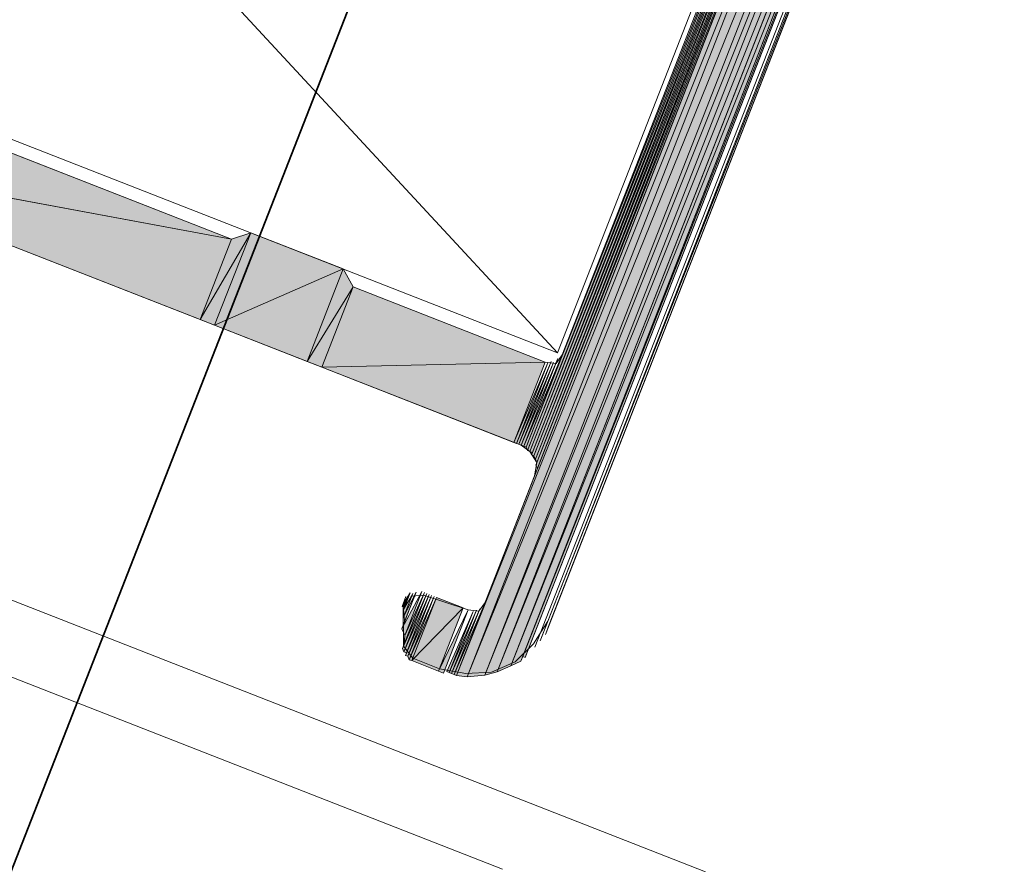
# Model space of a CAD drawing. Header units: millimetres. Extents: x -7374688 to -7372476, y 5958422 to 5960750.
# Tile 36 of 46: x -7373832 to -7373811, y 5960524 to 5960542. Entities that reach past the tile are written whole.
import ezdxf

# ---------------------------------------------------------------- set-up
doc = ezdxf.new("R2010")
doc.units = ezdxf.units.MM
for name, color, linetype, lineweight in [('Импорт в семействах', 7, 'Continuous', 18), ('Окна', 7, 'Continuous', 18), ('Элементы узлов', 7, 'Continuous', 18)]:
    doc.layers.add(name, color=color, linetype=linetype, lineweight=lineweight)

# ---------------------------------------------------------------- blocks, each defined once
blk = doc.blocks.new('ОкноВитражное_Одностворчатое_Агрисовгаз - Окно одностворчатое AGS68 в витраж ПО Л-21477776-Разрез 6-6')
at = {"layer": 'Окна', "lineweight": 35}
blk.add_line((-7373817.05, 5960561.862), (-7373833.443, 5960519.955), dxfattribs=at)
blk = doc.blocks.new('Витражная стойка в сборе - Окно для витража_dwg-21250016-Разрез 6-6')
at = {"layer": 'Импорт в семействах'}
for points in [[(-7373822.491, 5960528.131), (-7373812.244, 5960554.325), (-7373812.04, 5960554.245)], [(-7373822.266, 5960528.102), (-7373822.491, 5960528.131), (-7373812.04, 5960554.245)], [(-7373822.266, 5960528.102), (-7373812.04, 5960554.245), (-7373811.733, 5960554.125)], [(-7373822.266, 5960528.102), (-7373811.733, 5960554.125), (-7373821.899, 5960528.135)], [(-7373821.899, 5960528.135), (-7373811.733, 5960554.125), (-7373811.528, 5960554.045)], [(-7373821.899, 5960528.135), (-7373811.528, 5960554.045), (-7373821.635, 5960528.208)], [(-7373821.635, 5960528.208), (-7373811.528, 5960554.045), (-7373811.324, 5960553.965)], [(-7373821.635, 5960528.208), (-7373811.324, 5960553.965), (-7373821.35, 5960528.333)], [(-7373821.35, 5960528.333), (-7373811.324, 5960553.965), (-7373811.17, 5960553.904)], [(-7373821.35, 5960528.333), (-7373811.17, 5960553.904), (-7373821.136, 5960528.426)], [(-7373821.045, 5960528.509), (-7373821.096, 5960528.529), (-7373811.119, 5960553.884)], [(-7373820.997, 5960532.855), (-7373821.028, 5960532.926), (-7373814.372, 5960549.789)], [(-7373820.946, 5960532.835), (-7373820.997, 5960532.855), (-7373814.321, 5960549.769)], [(-7373820.894, 5960532.815), (-7373820.946, 5960532.835), (-7373814.25, 5960549.8)], [(-7373820.863, 5960532.744), (-7373820.914, 5960532.764), (-7373814.179, 5960549.831)], [(-7373820.833, 5960532.673), (-7373820.863, 5960532.744), (-7373814.128, 5960549.812)], [(-7373820.801, 5960532.601), (-7373820.833, 5960532.673), (-7373814.037, 5960549.894)], [(-7373820.79, 5960532.479), (-7373820.821, 5960532.55), (-7373813.965, 5960549.925)], [(-7373827.223, 5960537.296), (-7373836.683, 5960539.05), (-7373836.023, 5960540.738)], [(-7373827.883, 5960535.608), (-7373836.683, 5960539.05), (-7373827.223, 5960537.296)], [(-7373827.576, 5960535.488), (-7373827.883, 5960535.608), (-7373826.816, 5960537.432)], [(-7373827.883, 5960535.608), (-7373827.223, 5960537.296), (-7373826.816, 5960537.432)], [(-7373827.576, 5960535.488), (-7373826.816, 5960537.432), (-7373824.872, 5960536.672)], [(-7373825.633, 5960534.728), (-7373827.576, 5960535.488), (-7373824.872, 5960536.672)], [(-7373825.633, 5960534.728), (-7373824.872, 5960536.672), (-7373824.665, 5960536.296)], [(-7373825.325, 5960534.607), (-7373825.633, 5960534.728), (-7373824.665, 5960536.296)], [(-7373825.325, 5960534.607), (-7373824.665, 5960536.296), (-7373820.624, 5960534.715)], [(-7373821.284, 5960533.026), (-7373825.325, 5960534.607), (-7373820.624, 5960534.715)], [(-7373821.233, 5960533.006), (-7373821.284, 5960533.026), (-7373820.572, 5960534.695)], [(-7373821.181, 5960532.986), (-7373821.233, 5960533.006), (-7373820.501, 5960534.726)], [(-7373821.13, 5960532.966), (-7373821.181, 5960532.986), (-7373820.45, 5960534.706)], [(-7373821.079, 5960532.946), (-7373821.13, 5960532.966), (-7373820.379, 5960534.737)], [(-7373821.028, 5960532.926), (-7373821.079, 5960532.946), (-7373820.308, 5960534.768)], [(-7373823.579, 5960528.969), (-7373823.641, 5960529.111), (-7373823.218, 5960529.89)], [(-7373823.583, 5960529.561), (-7373823.634, 5960529.581), (-7373823.483, 5960529.816)], [(-7373823.597, 5960528.622), (-7373823.628, 5960528.693), (-7373823.117, 5960529.85)], [(-7373823.593, 5960529.387), (-7373823.603, 5960529.509), (-7373823.412, 5960529.848)], [(-7373823.545, 5960528.602), (-7373823.597, 5960528.622), (-7373823.065, 5960529.83)], [(-7373823.581, 5960529.265), (-7373823.593, 5960529.387), (-7373823.341, 5960529.879)], [(-7373823.588, 5960528.795), (-7373823.579, 5960528.969), (-7373823.167, 5960529.87)], [(-7373823.514, 5960528.531), (-7373823.565, 5960528.551), (-7373823.014, 5960529.81)], [(-7373823.483, 5960528.46), (-7373823.514, 5960528.531), (-7373822.963, 5960529.79)], [(-7373823.432, 5960528.44), (-7373823.483, 5960528.46), (-7373822.912, 5960529.77)], [(-7373823.432, 5960528.44), (-7373822.912, 5960529.77), (-7373822.349, 5960529.55)], [(-7373822.87, 5960528.22), (-7373823.432, 5960528.44), (-7373822.349, 5960529.55)], [(-7373822.767, 5960528.179), (-7373822.87, 5960528.22), (-7373822.246, 5960529.51)], [(-7373822.594, 5960528.171), (-7373822.644, 5960528.191), (-7373822.073, 5960529.501)], [(-7373822.542, 5960528.151), (-7373822.594, 5960528.171), (-7373822.002, 5960529.532)], [(-7373822.491, 5960528.131), (-7373822.542, 5960528.151), (-7373821.931, 5960529.563)], [(-7373822.644, 5960528.191), (-7373822.696, 5960528.211), (-7373822.144, 5960529.47)]]:
    blk.add_hatch(color=256, dxfattribs=at).paths.add_polyline_path(points)
at = {"layer": 'Импорт в семействах', "color": 9, "true_color": 0xc0c0c0}
blk.add_line((-7373820.37, 5960534.91), (-7373842.393, 5960558.685), dxfattribs=at)
at = {"layer": 'Импорт в семействах'}
for p, q in [((-7373822.491, 5960528.131), (-7373812.244, 5960554.325)), ((-7373822.491, 5960528.131), (-7373812.04, 5960554.245)), ((-7373812.04, 5960554.245), (-7373822.491, 5960528.131)), ((-7373812.04, 5960554.245), (-7373822.266, 5960528.102)), ((-7373822.266, 5960528.102), (-7373812.04, 5960554.245)), ((-7373822.266, 5960528.102), (-7373811.733, 5960554.125)), ((-7373811.733, 5960554.125), (-7373822.266, 5960528.102)), ((-7373811.733, 5960554.125), (-7373821.899, 5960528.135)), ((-7373821.899, 5960528.135), (-7373811.733, 5960554.125)), ((-7373821.899, 5960528.135), (-7373811.528, 5960554.045)), ((-7373811.528, 5960554.045), (-7373821.899, 5960528.135)), ((-7373811.528, 5960554.045), (-7373821.635, 5960528.208)), ((-7373821.635, 5960528.208), (-7373811.528, 5960554.045)), ((-7373821.635, 5960528.208), (-7373811.324, 5960553.965)), ((-7373811.324, 5960553.965), (-7373821.635, 5960528.208)), ((-7373811.324, 5960553.965), (-7373821.35, 5960528.333)), ((-7373821.35, 5960528.333), (-7373811.324, 5960553.965)), ((-7373821.35, 5960528.333), (-7373811.17, 5960553.904)), ((-7373811.17, 5960553.904), (-7373821.35, 5960528.333)), ((-7373811.17, 5960553.904), (-7373821.136, 5960528.426)), ((-7373821.096, 5960528.529), (-7373811.119, 5960553.884)), ((-7373811.119, 5960553.884), (-7373821.045, 5960528.509)), ((-7373821.028, 5960532.926), (-7373814.372, 5960549.789)), ((-7373814.372, 5960549.789), (-7373820.997, 5960532.855)), ((-7373820.997, 5960532.855), (-7373814.321, 5960549.769)), ((-7373820.946, 5960532.835), (-7373814.25, 5960549.8)), ((-7373814.321, 5960549.769), (-7373820.946, 5960532.835)), ((-7373820.914, 5960532.764), (-7373814.179, 5960549.831)), ((-7373814.25, 5960549.8), (-7373820.894, 5960532.815)), ((-7373814.179, 5960549.831), (-7373820.863, 5960532.744)), ((-7373820.863, 5960532.744), (-7373814.128, 5960549.812)), ((-7373820.833, 5960532.673), (-7373814.037, 5960549.894)), ((-7373814.128, 5960549.812), (-7373820.833, 5960532.673)), ((-7373820.821, 5960532.55), (-7373813.965, 5960549.925)), ((-7373814.037, 5960549.894), (-7373820.801, 5960532.601)), ((-7373813.965, 5960549.925), (-7373820.79, 5960532.479)), ((-7373836.023, 5960540.738), (-7373827.223, 5960537.296)), ((-7373827.883, 5960535.608), (-7373836.683, 5960539.05)), ((-7373836.683, 5960539.05), (-7373827.223, 5960537.296)), ((-7373827.223, 5960537.296), (-7373836.683, 5960539.05)), ((-7373827.883, 5960535.608), (-7373826.816, 5960537.432)), ((-7373826.816, 5960537.432), (-7373827.883, 5960535.608)), ((-7373826.816, 5960537.432), (-7373827.576, 5960535.488)), ((-7373827.576, 5960535.488), (-7373826.816, 5960537.432)), ((-7373827.223, 5960537.296), (-7373826.816, 5960537.432)), ((-7373826.816, 5960537.432), (-7373824.872, 5960536.672)), ((-7373827.223, 5960537.296), (-7373827.883, 5960535.608)), ((-7373827.883, 5960535.608), (-7373827.223, 5960537.296)), ((-7373827.576, 5960535.488), (-7373824.872, 5960536.672)), ((-7373824.872, 5960536.672), (-7373827.576, 5960535.488)), ((-7373824.872, 5960536.672), (-7373825.633, 5960534.728)), ((-7373825.633, 5960534.728), (-7373824.872, 5960536.672)), ((-7373824.872, 5960536.672), (-7373824.665, 5960536.296)), ((-7373825.633, 5960534.728), (-7373824.665, 5960536.296)), ((-7373824.665, 5960536.296), (-7373825.633, 5960534.728)), ((-7373824.665, 5960536.296), (-7373825.325, 5960534.607)), ((-7373825.325, 5960534.607), (-7373824.665, 5960536.296)), ((-7373824.665, 5960536.296), (-7373820.624, 5960534.715)), ((-7373827.576, 5960535.488), (-7373827.883, 5960535.608)), ((-7373825.633, 5960534.728), (-7373827.576, 5960535.488)), ((-7373825.325, 5960534.607), (-7373825.633, 5960534.728)), ((-7373825.325, 5960534.607), (-7373820.624, 5960534.715)), ((-7373820.624, 5960534.715), (-7373825.325, 5960534.607)), ((-7373820.624, 5960534.715), (-7373821.284, 5960533.026)), ((-7373821.284, 5960533.026), (-7373820.572, 5960534.695)), ((-7373821.233, 5960533.006), (-7373820.501, 5960534.726)), ((-7373820.572, 5960534.695), (-7373821.233, 5960533.006)), ((-7373820.501, 5960534.726), (-7373821.181, 5960532.986)), ((-7373821.181, 5960532.986), (-7373820.45, 5960534.706)), ((-7373821.13, 5960532.966), (-7373820.379, 5960534.737)), ((-7373820.45, 5960534.706), (-7373821.13, 5960532.966)), ((-7373821.079, 5960532.946), (-7373820.308, 5960534.768)), ((-7373820.379, 5960534.737), (-7373821.079, 5960532.946)), ((-7373820.308, 5960534.768), (-7373821.028, 5960532.926)), ((-7373821.284, 5960533.026), (-7373825.325, 5960534.607)), ((-7373821.233, 5960533.006), (-7373821.284, 5960533.026)), ((-7373821.181, 5960532.986), (-7373821.233, 5960533.006)), ((-7373821.13, 5960532.966), (-7373821.181, 5960532.986)), ((-7373821.079, 5960532.946), (-7373821.13, 5960532.966)), ((-7373821.028, 5960532.926), (-7373821.079, 5960532.946)), ((-7373820.997, 5960532.855), (-7373821.028, 5960532.926)), ((-7373820.946, 5960532.835), (-7373820.997, 5960532.855)), ((-7373820.894, 5960532.815), (-7373820.946, 5960532.835)), ((-7373820.863, 5960532.744), (-7373820.914, 5960532.764)), ((-7373820.833, 5960532.673), (-7373820.863, 5960532.744)), ((-7373820.801, 5960532.601), (-7373820.833, 5960532.673)), ((-7373820.79, 5960532.479), (-7373820.821, 5960532.55)), ((-7373823.641, 5960529.111), (-7373823.218, 5960529.89)), ((-7373823.218, 5960529.89), (-7373823.579, 5960528.969)), ((-7373823.634, 5960529.581), (-7373823.483, 5960529.816)), ((-7373823.628, 5960528.693), (-7373823.117, 5960529.85)), ((-7373823.603, 5960529.509), (-7373823.412, 5960529.848)), ((-7373823.117, 5960529.85), (-7373823.597, 5960528.622)), ((-7373823.597, 5960528.622), (-7373823.065, 5960529.83)), ((-7373823.593, 5960529.387), (-7373823.341, 5960529.879)), ((-7373823.412, 5960529.848), (-7373823.593, 5960529.387)), ((-7373823.167, 5960529.87), (-7373823.588, 5960528.795)), ((-7373823.483, 5960529.816), (-7373823.583, 5960529.561)), ((-7373823.341, 5960529.879), (-7373823.581, 5960529.265)), ((-7373823.579, 5960528.969), (-7373823.167, 5960529.87)), ((-7373823.565, 5960528.551), (-7373823.014, 5960529.81)), ((-7373823.065, 5960529.83), (-7373823.545, 5960528.602)), ((-7373823.014, 5960529.81), (-7373823.514, 5960528.531)), ((-7373823.514, 5960528.531), (-7373822.963, 5960529.79)), ((-7373822.963, 5960529.79), (-7373823.483, 5960528.46)), ((-7373823.483, 5960528.46), (-7373822.912, 5960529.77)), ((-7373822.912, 5960529.77), (-7373823.432, 5960528.44)), ((-7373823.432, 5960528.44), (-7373822.912, 5960529.77)), ((-7373822.912, 5960529.77), (-7373822.349, 5960529.55)), ((-7373823.583, 5960529.561), (-7373823.634, 5960529.581)), ((-7373823.593, 5960529.387), (-7373823.603, 5960529.509)), ((-7373823.432, 5960528.44), (-7373822.349, 5960529.55)), ((-7373822.349, 5960529.55), (-7373823.432, 5960528.44)), ((-7373822.349, 5960529.55), (-7373822.87, 5960528.22)), ((-7373822.87, 5960528.22), (-7373822.246, 5960529.51)), ((-7373822.246, 5960529.51), (-7373822.767, 5960528.179)), ((-7373822.644, 5960528.191), (-7373822.073, 5960529.501)), ((-7373822.594, 5960528.171), (-7373822.002, 5960529.532)), ((-7373822.073, 5960529.501), (-7373822.594, 5960528.171)), ((-7373822.542, 5960528.151), (-7373821.931, 5960529.563)), ((-7373822.002, 5960529.532), (-7373822.542, 5960528.151)), ((-7373821.931, 5960529.563), (-7373822.491, 5960528.131)), ((-7373823.581, 5960529.265), (-7373823.593, 5960529.387)), ((-7373822.696, 5960528.211), (-7373822.144, 5960529.47)), ((-7373822.144, 5960529.47), (-7373822.644, 5960528.191)), ((-7373823.579, 5960528.969), (-7373823.641, 5960529.111)), ((-7373823.588, 5960528.795), (-7373823.579, 5960528.969)), ((-7373823.597, 5960528.622), (-7373823.628, 5960528.693)), ((-7373823.545, 5960528.602), (-7373823.597, 5960528.622)), ((-7373823.514, 5960528.531), (-7373823.565, 5960528.551)), ((-7373823.483, 5960528.46), (-7373823.514, 5960528.531)), ((-7373823.432, 5960528.44), (-7373823.483, 5960528.46)), ((-7373822.87, 5960528.22), (-7373823.432, 5960528.44)), ((-7373821.045, 5960528.509), (-7373821.096, 5960528.529)), ((-7373821.35, 5960528.333), (-7373821.635, 5960528.208)), ((-7373821.136, 5960528.426), (-7373821.35, 5960528.333)), ((-7373822.767, 5960528.179), (-7373822.87, 5960528.22)), ((-7373822.644, 5960528.191), (-7373822.696, 5960528.211)), ((-7373822.594, 5960528.171), (-7373822.644, 5960528.191)), ((-7373822.542, 5960528.151), (-7373822.594, 5960528.171)), ((-7373822.491, 5960528.131), (-7373822.542, 5960528.151)), ((-7373822.266, 5960528.102), (-7373822.491, 5960528.131)), ((-7373821.899, 5960528.135), (-7373822.266, 5960528.102)), ((-7373821.635, 5960528.208), (-7373821.899, 5960528.135))]:
    blk.add_line(p, q, dxfattribs=at)
at = {"layer": 'Импорт в семействах', "flags": 128}
for points in [[(-7373836.683, 5960539.05), (-7373821.13, 5960532.966), (-7373820.946, 5960532.835), (-7373820.801, 5960532.601), (-7373820.85, 5960532.326), (-7373821.891, 5960529.665), (-7373822.022, 5960529.481), (-7373822.246, 5960529.51), (-7373823.187, 5960529.819), (-7373823.432, 5960529.797), (-7373823.583, 5960529.561), (-7373823.463, 5960529.868), (-7373823.583, 5960529.561), (-7373823.603, 5960529.509), (-7373823.463, 5960529.868), (-7373823.614, 5960529.632), (-7373823.554, 5960529.785), (-7373823.614, 5960529.632), (-7373823.634, 5960529.581), (-7373823.554, 5960529.785), (-7373823.614, 5960529.632), (-7373823.554, 5960529.785), (-7373823.614, 5960529.632), (-7373823.574, 5960529.734), (-7373823.614, 5960529.632), (-7373823.574, 5960529.734), (-7373823.614, 5960529.632), (-7373823.608, 5960528.744), (-7373823.412, 5960528.491), (-7373822.85, 5960528.271), (-7373822.298, 5960528.173), (-7373821.757, 5960528.197), (-7373821.259, 5960528.415), (-7373820.874, 5960528.796), (-7373820.572, 5960529.267), (-7373811.014, 5960553.549), (-7373820.52, 5960529.247), (-7373820.54, 5960529.196), (-7373811.014, 5960553.549), (-7373820.54, 5960529.196), (-7373811.014, 5960553.549)], [(-7373838.478, 5960541.699), (-7373827.223, 5960537.296), (-7373826.816, 5960537.432), (-7373824.872, 5960536.672), (-7373824.665, 5960536.296), (-7373820.624, 5960534.715), (-7373820.399, 5960534.686), (-7373820.268, 5960534.87), (-7373815.105, 5960548.07), (-7373815.075, 5960548.294), (-7373815.26, 5960548.426)], [(-7373820.6, 5960529.043), (-7373811.014, 5960553.549), (-7373810.994, 5960553.6), (-7373820.6, 5960529.043), (-7373820.54, 5960529.196), (-7373811.014, 5960553.549), (-7373820.62, 5960528.992), (-7373810.994, 5960553.6), (-7373810.974, 5960553.651), (-7373820.62, 5960528.992)], [(-7373820.62, 5960528.992), (-7373810.994, 5960553.6), (-7373820.6, 5960529.043)], [(-7373820.833, 5960532.673), (-7373814.108, 5960549.863), (-7373820.833, 5960532.673), (-7373814.108, 5960549.863), (-7373820.833, 5960532.673), (-7373814.037, 5960549.894), (-7373820.821, 5960532.55), (-7373820.801, 5960532.601), (-7373814.037, 5960549.894), (-7373820.801, 5960532.601)], [(-7373821.13, 5960532.966), (-7373820.45, 5960534.706), (-7373821.13, 5960532.966), (-7373820.45, 5960534.706), (-7373821.13, 5960532.966), (-7373820.359, 5960534.788), (-7373821.079, 5960532.946), (-7373820.359, 5960534.788), (-7373821.079, 5960532.946), (-7373820.288, 5960534.819), (-7373821.028, 5960532.926), (-7373820.288, 5960534.819), (-7373821.028, 5960532.926), (-7373820.288, 5960534.819), (-7373821.028, 5960532.926), (-7373820.288, 5960534.819), (-7373821.028, 5960532.926), (-7373820.268, 5960534.87), (-7373821.028, 5960532.926), (-7373820.268, 5960534.87), (-7373821.028, 5960532.926)], [(-7373823.588, 5960528.795), (-7373823.167, 5960529.87), (-7373823.608, 5960528.744), (-7373823.588, 5960528.795), (-7373823.167, 5960529.87), (-7373823.588, 5960528.795), (-7373823.167, 5960529.87), (-7373823.628, 5960528.693), (-7373823.608, 5960528.744), (-7373823.167, 5960529.87), (-7373823.608, 5960528.744)], [(-7373822.594, 5960528.171), (-7373822.073, 5960529.501), (-7373822.594, 5960528.171), (-7373822.073, 5960529.501), (-7373822.594, 5960528.171), (-7373822.002, 5960529.532), (-7373822.542, 5960528.151), (-7373822.002, 5960529.532), (-7373822.542, 5960528.151), (-7373821.911, 5960529.614), (-7373822.491, 5960528.131), (-7373821.911, 5960529.614), (-7373822.491, 5960528.131), (-7373821.911, 5960529.614), (-7373822.491, 5960528.131), (-7373821.911, 5960529.614), (-7373822.491, 5960528.131), (-7373821.891, 5960529.665), (-7373822.491, 5960528.131), (-7373821.891, 5960529.665), (-7373822.491, 5960528.131)]]:
    blk.add_lwpolyline(points, dxfattribs=at)
for points in [[(-7373842.393, 5960558.685), (-7373815.226, 5960548.059), (-7373820.37, 5960534.91), (-7373847.536, 5960545.537)], [(-7373821.136, 5960528.426), (-7373811.17, 5960553.904), (-7373821.096, 5960528.529), (-7373821.136, 5960528.426), (-7373811.17, 5960553.904)], [(-7373821.045, 5960528.509), (-7373811.119, 5960553.884), (-7373821.025, 5960528.56), (-7373821.045, 5960528.509), (-7373811.119, 5960553.884)], [(-7373820.843, 5960528.725), (-7373811.037, 5960553.793), (-7373820.843, 5960528.725), (-7373811.037, 5960553.793)], [(-7373820.732, 5960528.858), (-7373811.025, 5960553.671), (-7373820.692, 5960528.96), (-7373820.732, 5960528.858), (-7373811.005, 5960553.722), (-7373811.025, 5960553.671)], [(-7373820.83, 5960532.377), (-7373813.925, 5960550.027), (-7373820.83, 5960532.377), (-7373813.925, 5960550.027), (-7373820.83, 5960532.377), (-7373813.885, 5960550.13), (-7373820.85, 5960532.326), (-7373820.83, 5960532.377), (-7373813.885, 5960550.13)], [(-7373820.79, 5960532.479), (-7373813.945, 5960549.976), (-7373820.79, 5960532.479), (-7373813.945, 5960549.976), (-7373820.79, 5960532.479), (-7373813.925, 5960550.027), (-7373820.83, 5960532.377), (-7373820.79, 5960532.479), (-7373813.925, 5960550.027)], [(-7373820.894, 5960532.815), (-7373814.25, 5960549.8), (-7373820.914, 5960532.764), (-7373820.894, 5960532.815), (-7373814.25, 5960549.8)], [(-7373821.233, 5960533.006), (-7373820.572, 5960534.695), (-7373821.233, 5960533.006), (-7373820.572, 5960534.695)], [(-7373823.581, 5960529.265), (-7373823.341, 5960529.879), (-7373823.641, 5960529.111), (-7373823.581, 5960529.265), (-7373823.341, 5960529.879)], [(-7373823.545, 5960528.602), (-7373823.065, 5960529.83), (-7373823.565, 5960528.551), (-7373823.545, 5960528.602), (-7373823.065, 5960529.83)]]:
    blk.add_lwpolyline(points, close=True, dxfattribs=at)
blk = doc.blocks.new('Витражная стойка в сборе - Витражная стойка в сборе-21069598-Разрез 6-6')
at = {"layer": 'Элементы узлов'}
for p, q in [((-7373817.257, 5960524.001), (-7373835.526, 5960531.148)), ((-7373835.142, 5960529.386), (-7373821.526, 5960524.06))]:
    blk.add_line(p, q, dxfattribs=at)
blk.add_blockref('Витражная стойка в сборе - Окно для витража_dwg-21250016-Разрез 6-6', (0, 0))

msp = doc.modelspace()

# ---------------------------------------------------------------- block references
at = {"layer": 'Окна'}
msp.add_blockref('ОкноВитражное_Одностворчатое_Агрисовгаз - Окно одностворчатое AGS68 в витраж ПО Л-21477776-Разрез 6-6', (0, 0), dxfattribs=at)
at = {"layer": 'Элементы узлов'}
msp.add_blockref('Витражная стойка в сборе - Витражная стойка в сборе-21069598-Разрез 6-6', (0, 0), dxfattribs=at)

doc.saveas('drawing.dxf')
